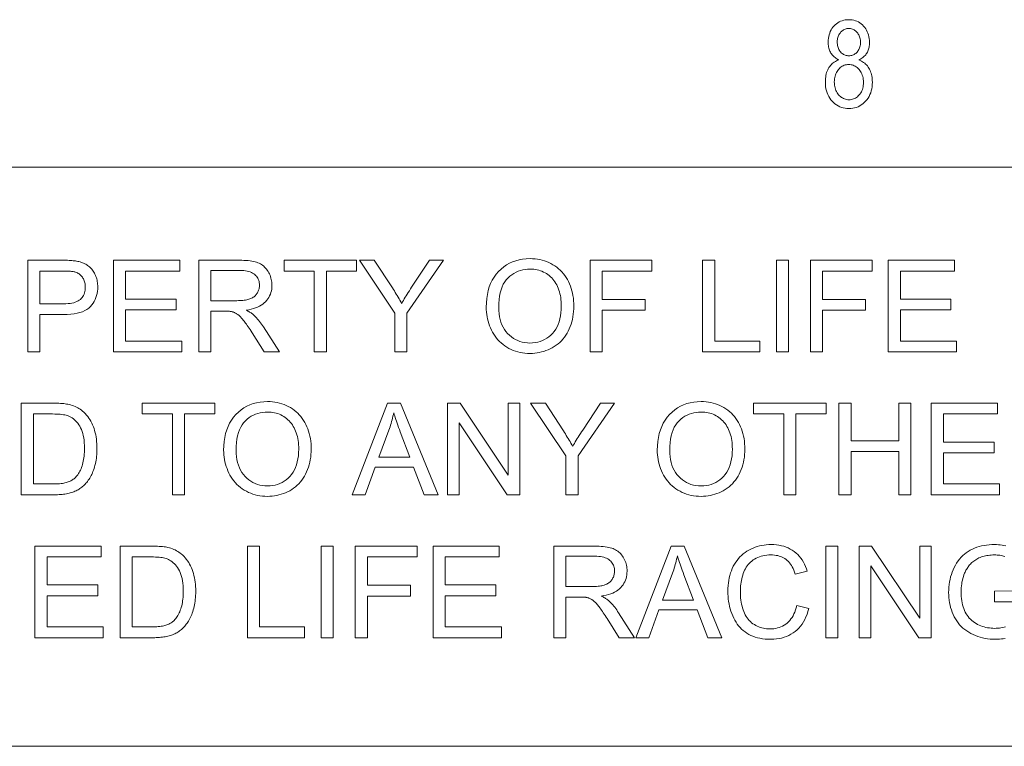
# Model space of a CAD drawing. Extents: x 5 to 415, y 5 to 296.
# Tile 54 of 58: x 352 to 373, y 279 to 294. Entities that reach past the tile are written whole.
import ezdxf

# ---------------------------------------------------------------- set-up
doc = ezdxf.new("R2010")
doc.units = 0

msp = doc.modelspace()

# ---------------------------------------------------------------- linework, layer by layer
at = {"color": 7, "lineweight": 13}
for p, q in [((10, 291), (410, 291)), ((410, 278.671722), (271.252686, 278.671722))]:
    msp.add_line(p, q, dxfattribs=at)
for points in [[(369.038086, 293.287231), (369.016174, 293.29776), (368.995331, 293.309174), (368.975586, 293.321472), (368.95694, 293.334625), (368.939392, 293.348663), (368.922974, 293.363556), (368.907623, 293.379333), (368.893372, 293.395966), (368.880219, 293.413483), (368.868195, 293.431885), (368.857269, 293.451141), (368.847504, 293.471375), (368.838867, 293.492493), (368.83139, 293.514526), (368.825073, 293.537506), (368.819885, 293.561401), (368.815887, 293.586212), (368.812988, 293.611969), (368.811279, 293.638641), (368.810699, 293.666199), (368.811951, 293.707611), (368.815674, 293.747467), (368.821899, 293.785736), (368.830627, 293.822449), (368.841827, 293.857605), (368.855499, 293.891174), (368.871674, 293.923187), (368.89035, 293.953644), (368.911499, 293.982513), (368.93515, 294.009827), (368.960663, 294.035034), (368.987457, 294.057587), (369.015533, 294.077484), (369.044891, 294.094727), (369.075531, 294.109314), (369.107422, 294.121246), (369.140594, 294.130554), (369.175079, 294.137177), (369.210785, 294.141144), (369.247803, 294.142487), (369.285065, 294.141113), (369.321045, 294.137085), (369.355774, 294.13031), (369.389191, 294.12085), (369.421356, 294.108673), (369.45224, 294.093811), (369.481842, 294.076233), (369.510162, 294.055969), (369.537231, 294.03299), (369.562988, 294.007294), (369.586884, 293.979492), (369.608246, 293.950104), (369.627106, 293.919159), (369.643433, 293.886627), (369.657288, 293.852539), (369.668579, 293.816895), (369.677399, 293.779694), (369.683655, 293.740906), (369.687439, 293.700562), (369.68869, 293.65863), (369.688141, 293.632263), (369.686462, 293.60672), (369.683685, 293.58197), (369.67981, 293.558075), (369.674805, 293.534973), (369.668701, 293.512726), (369.661469, 293.491272), (369.653137, 293.470642), (369.643677, 293.450867), (369.633118, 293.431885), (369.621429, 293.413696), (369.608612, 293.396362), (369.594635, 293.379852), (369.579559, 293.364166), (369.563324, 293.349274), (369.545959, 293.335236), (369.527435, 293.321991), (369.507782, 293.30957), (369.487, 293.298004), (369.465088, 293.287231), (369.492004, 293.275696), (369.517609, 293.262817), (369.541962, 293.248596), (369.565033, 293.233063), (369.586853, 293.216156), (369.607361, 293.197937), (369.626617, 293.178375), (369.644592, 293.157471), (369.661285, 293.135223), (369.676697, 293.111633), (369.690735, 293.086792), (369.703308, 293.060791), (369.714386, 293.03363), (369.723999, 293.00531), (369.732117, 292.97583), (369.73877, 292.94516), (369.743958, 292.913361), (369.74765, 292.880402), (369.749847, 292.846252), (369.75061, 292.810944), (369.749176, 292.76236), (369.744873, 292.715576), (369.737701, 292.670624), (369.727661, 292.627533), (369.714752, 292.586243), (369.698975, 292.546814), (369.680328, 292.509186), (369.658844, 292.473389), (369.63446, 292.439453), (369.607208, 292.407318), (369.57785, 292.377686), (369.547119, 292.351166), (369.514984, 292.327759), (369.481506, 292.307495), (369.446625, 292.290314), (369.41037, 292.276276), (369.372742, 292.26535), (369.33374, 292.257568), (369.293365, 292.252869), (369.251587, 292.251312), (369.209351, 292.252869), (369.168549, 292.257568), (369.12915, 292.26535), (369.091217, 292.276276), (369.054688, 292.290314), (369.019592, 292.307495), (368.985901, 292.327759), (368.953644, 292.351166), (368.922852, 292.377686), (368.893463, 292.407318), (368.866211, 292.439514), (368.841827, 292.473663), (368.820313, 292.509766), (368.801697, 292.547821), (368.785919, 292.58783), (368.77301, 292.629791), (368.76297, 292.673737), (368.755798, 292.719635), (368.751495, 292.767456), (368.750061, 292.817261), (368.750824, 292.85376), (368.753113, 292.888947), (368.756958, 292.922852), (368.762299, 292.955444), (368.769165, 292.986725), (368.777588, 293.016693), (368.787506, 293.04538), (368.798981, 293.072754), (368.811981, 293.098846), (368.826508, 293.123627), (368.842377, 293.146973), (368.859406, 293.168762), (368.877625, 293.189026), (368.897034, 293.207703), (368.917603, 293.224854), (368.939362, 293.240417), (368.96228, 293.254456), (368.986389, 293.266937), (369.011658, 293.277863)], [(369.002716, 293.672516), (369.003448, 293.645813), (369.005615, 293.620178), (369.009216, 293.595673), (369.014252, 293.572266), (369.020721, 293.549988), (369.028656, 293.528809), (369.037994, 293.508759), (369.048798, 293.489807), (369.061066, 293.471954), (369.074738, 293.455231), (369.089478, 293.43988), (369.104858, 293.426147), (369.12088, 293.414001), (369.137604, 293.403503), (369.154968, 293.394592), (369.172974, 293.387329), (369.19165, 293.381653), (369.210968, 293.377625), (369.230957, 293.375214), (369.251587, 293.37439), (369.271759, 293.375183), (369.291321, 293.377563), (369.310272, 293.381561), (369.328613, 293.387115), (369.346344, 293.394287), (369.363464, 293.403046), (369.380005, 293.413391), (369.395905, 293.425323), (369.411224, 293.438843), (369.425934, 293.453979), (369.439606, 293.470367), (369.451843, 293.487671), (369.462646, 293.505951), (369.472015, 293.525116), (369.47995, 293.545258), (369.48642, 293.566315), (369.491455, 293.588318), (369.495056, 293.611237), (369.497223, 293.635101), (369.497925, 293.659882), (369.497192, 293.685455), (369.494995, 293.710052), (369.491302, 293.733704), (369.486115, 293.756409), (369.479462, 293.778168), (369.471344, 293.798981), (369.461731, 293.818848), (369.450653, 293.837769), (369.43808, 293.855743), (369.424042, 293.872772), (369.408997, 293.888489), (369.393402, 293.902557), (369.377258, 293.914978), (369.360565, 293.92572), (369.343353, 293.934814), (369.325562, 293.942261), (369.307251, 293.948059), (369.288422, 293.952209), (369.269012, 293.954681), (369.249054, 293.955505), (369.229126, 293.954712), (369.209778, 293.952271), (369.190979, 293.948242), (369.17276, 293.942566), (369.155121, 293.935303), (369.138031, 293.926392), (369.121521, 293.915894), (369.10556, 293.903778), (369.090179, 293.890015), (369.075378, 293.874664), (369.061554, 293.858093), (369.049225, 293.840698), (369.03833, 293.82251), (369.02887, 293.803497), (369.020874, 293.783691), (369.014343, 293.763092), (369.009277, 293.741669), (369.005646, 293.719421), (369.003448, 293.696381)], [(368.940826, 292.817261), (368.941742, 292.783813), (368.944489, 292.751709), (368.949066, 292.720917), (368.955475, 292.691437), (368.963715, 292.6633), (368.973785, 292.636505), (368.985687, 292.611023), (368.999451, 292.586853), (369.015015, 292.564026), (369.03241, 292.542511), (369.051086, 292.522705), (369.070496, 292.504974), (369.090607, 292.489349), (369.11145, 292.4758), (369.132996, 292.464325), (369.155273, 292.454956), (369.178284, 292.447662), (369.201996, 292.442444), (369.22644, 292.439331), (369.251587, 292.438293), (369.276978, 292.439301), (369.301575, 292.442322), (369.325378, 292.447388), (369.348419, 292.454468), (369.370667, 292.463562), (369.39212, 292.47467), (369.412811, 292.487793), (369.432709, 292.50296), (369.451813, 292.520142), (369.470154, 292.539337), (369.487183, 292.560242), (369.502441, 292.582489), (369.5159, 292.60614), (369.527557, 292.631104), (369.537415, 292.657471), (369.545502, 292.685181), (369.551758, 292.714264), (369.556244, 292.74472), (369.558929, 292.77652), (369.559845, 292.809692), (369.558929, 292.84314), (369.556152, 292.875275), (369.551544, 292.906067), (369.545074, 292.935516), (369.536774, 292.963654), (369.526642, 292.990479), (369.514648, 293.015961), (369.500824, 293.040131), (369.485138, 293.062958), (369.467621, 293.084473), (369.448822, 293.104279), (369.42926, 293.121979), (369.408997, 293.137604), (369.38797, 293.151154), (369.366241, 293.162628), (369.343781, 293.171997), (369.320557, 293.179291), (369.296631, 293.184509), (369.271942, 293.187653), (369.246552, 293.18869), (369.221405, 293.187653), (369.197052, 293.18454), (369.173462, 293.179352), (369.150635, 293.172119), (369.128571, 293.162781), (369.1073, 293.151398), (369.086792, 293.137939), (369.067047, 293.122375), (369.048096, 293.104767), (369.029877, 293.085083), (369.01297, 293.063782), (368.997833, 293.041229), (368.984467, 293.017487), (368.9729, 292.992523), (368.963104, 292.966339), (368.955078, 292.938965), (368.948853, 292.910339), (368.944397, 292.880554), (368.941711, 292.849518)], [(351.768066, 287.070587), (351.768066, 289.020599), (352.503662, 289.020599), (352.541565, 289.020386), (352.577667, 289.019836), (352.611908, 289.018921), (352.644318, 289.017609), (352.674896, 289.01593), (352.703644, 289.013885), (352.73056, 289.011475), (352.755615, 289.008667), (352.77887, 289.005493), (352.800262, 289.001953), (352.828552, 288.996735), (352.855865, 288.990662), (352.882263, 288.983704), (352.907745, 288.975891), (352.932281, 288.967224), (352.955902, 288.957672), (352.978577, 288.947266), (353.000305, 288.936005), (353.021149, 288.923859), (353.041016, 288.910858), (353.060059, 288.896881), (353.078339, 288.881836), (353.095886, 288.865692), (353.11264, 288.84848), (353.128662, 288.8302), (353.14389, 288.810852), (353.158386, 288.790405), (353.172119, 288.76889), (353.18512, 288.746307), (353.197327, 288.722626), (353.208557, 288.698181), (353.218628, 288.673248), (353.227509, 288.647858), (353.235199, 288.621979), (353.241699, 288.595612), (353.24704, 288.568756), (353.25119, 288.541443), (353.25415, 288.513641), (353.25592, 288.485352), (353.2565, 288.456604), (353.254944, 288.407623), (353.250183, 288.360168), (353.242249, 288.31424), (353.231201, 288.269836), (353.216949, 288.22699), (353.199524, 288.185638), (353.178955, 288.145844), (353.155212, 288.107574), (353.128296, 288.070831), (353.098206, 288.035614), (353.064026, 288.002869), (353.024689, 287.973602), (352.980255, 287.947754), (352.930725, 287.925354), (352.876099, 287.906433), (352.816345, 287.89093), (352.751465, 287.878845), (352.681519, 287.870239), (352.606445, 287.865082), (352.526245, 287.863342), (352.026123, 287.863342), (352.026123, 287.070587)], [(353.590393, 287.070587), (353.590393, 289.020599), (355.000336, 289.020599), (355.000336, 288.790466), (353.848419, 288.790466), (353.848419, 288.193237), (354.927185, 288.193237), (354.927185, 287.964447), (353.848419, 287.964447), (353.848419, 287.30069), (355.045563, 287.30069), (355.045563, 287.070587)], [(355.406036, 287.070587), (355.406036, 289.020599), (356.27063, 289.020599), (356.321533, 289.02005), (356.369904, 289.018494), (356.415802, 289.015869), (356.459198, 289.012177), (356.500092, 289.007446), (356.538452, 289.001678), (356.574341, 288.994843), (356.607758, 288.986969), (356.638641, 288.978027), (356.667023, 288.968048), (356.693604, 288.956726), (356.719116, 288.943817), (356.74353, 288.929291), (356.766846, 288.913147), (356.789063, 288.895386), (356.810181, 288.876038), (356.830231, 288.855042), (356.849182, 288.832489), (356.867065, 288.808289), (356.88382, 288.782501), (356.899231, 288.755615), (356.913025, 288.72818), (356.925201, 288.700165), (356.93576, 288.6716), (356.944702, 288.642487), (356.951996, 288.612823), (356.957672, 288.582581), (356.961731, 288.551788), (356.964172, 288.520447), (356.964966, 288.488525), (356.963623, 288.447693), (356.959595, 288.408142), (356.952881, 288.369904), (356.943481, 288.332947), (356.931396, 288.297333), (356.916595, 288.263), (356.899139, 288.22995), (356.878998, 288.198242), (356.85614, 288.167816), (356.830627, 288.138702), (356.802307, 288.111267), (356.771027, 288.085907), (356.736847, 288.062653), (356.699738, 288.041443), (356.659698, 288.022308), (356.61673, 288.005249), (356.570862, 287.990265), (356.522034, 287.977386), (356.470276, 287.966553), (356.415619, 287.957794), (356.435608, 287.947968), (356.45462, 287.938171), (356.472656, 287.928375), (356.489685, 287.91864), (356.505737, 287.908905), (356.520813, 287.899231), (356.534912, 287.889557), (356.548004, 287.879913), (356.56012, 287.8703), (356.571228, 287.860687), (356.59375, 287.839417), (356.615997, 287.817108), (356.638, 287.793762), (356.65979, 287.769409), (356.681305, 287.743988), (356.702606, 287.717529), (356.723663, 287.690033), (356.744476, 287.661499), (356.765076, 287.631927), (356.7854, 287.601318), (357.124573, 287.070587), (356.800049, 287.070587), (356.541992, 287.476288), (356.519775, 287.510559), (356.498352, 287.543213), (356.477722, 287.574219), (356.457916, 287.603546), (356.438904, 287.631256), (356.420654, 287.657288), (356.403259, 287.681671), (356.386627, 287.704437), (356.370789, 287.725525), (356.355774, 287.744965), (356.341278, 287.763031), (356.327118, 287.779968), (356.313232, 287.795807), (356.299683, 287.810516), (356.286438, 287.824127), (356.273468, 287.836609), (356.260834, 287.847961), (356.248505, 287.858185), (356.23645, 287.86731), (356.224731, 287.875336), (356.213135, 287.882538), (356.201508, 287.889313), (356.18985, 287.89563), (356.178131, 287.90152), (356.166382, 287.906921), (356.154602, 287.911865), (356.142761, 287.916382), (356.13089, 287.920441), (356.118958, 287.924042), (356.107025, 287.927216), (356.097687, 287.928986), (356.087219, 287.930542), (356.075653, 287.931946), (356.062958, 287.933167), (356.049164, 287.934174), (356.034241, 287.935028), (356.018188, 287.935669), (356.001038, 287.936157), (355.982758, 287.936432), (355.963379, 287.936523), (355.664093, 287.936523), (355.664093, 287.070587)], [(357.865479, 287.070587), (357.865479, 288.790466), (357.223022, 288.790466), (357.223022, 289.020599), (358.768646, 289.020599), (358.768646, 288.790466), (358.123535, 288.790466), (358.123535, 287.070587)], [(359.582703, 287.070587), (359.582703, 287.896606), (358.831177, 289.020599), (359.145081, 289.020599), (359.52948, 288.432648), (359.550629, 288.399658), (359.571472, 288.366699), (359.592041, 288.33371), (359.612274, 288.30072), (359.632263, 288.267731), (359.651917, 288.234741), (359.671295, 288.201752), (359.690399, 288.168762), (359.709198, 288.135773), (359.727692, 288.102783), (359.745605, 288.133759), (359.764282, 288.165527), (359.783722, 288.198029), (359.803894, 288.231323), (359.824799, 288.265381), (359.846436, 288.300232), (359.868835, 288.335846), (359.891998, 288.372223), (359.915894, 288.409363), (359.940521, 288.447296), (360.318268, 289.020599), (360.618896, 289.020599), (359.840759, 287.896606), (359.840759, 287.070587)], [(361.528717, 288.020325), (361.531311, 288.115295), (361.539154, 288.206085), (361.552185, 288.292633), (361.570435, 288.375), (361.593903, 288.453125), (361.622559, 288.527008), (361.656464, 288.59671), (361.695557, 288.662201), (361.739868, 288.72345), (361.789429, 288.780487), (361.843079, 288.832672), (361.89978, 288.879364), (361.959503, 288.920593), (362.022247, 288.956299), (362.088043, 288.986511), (362.15686, 289.01123), (362.228699, 289.030457), (362.303619, 289.044189), (362.381531, 289.052429), (362.462463, 289.055176), (362.515961, 289.053894), (362.568359, 289.050018), (362.61969, 289.043549), (362.669983, 289.034515), (362.719208, 289.022919), (362.767365, 289.008728), (362.814453, 288.991943), (362.860474, 288.972595), (362.905426, 288.950653), (362.94931, 288.926147), (362.991638, 288.899323), (363.031921, 288.870453), (363.070129, 288.839569), (363.106262, 288.806641), (363.14035, 288.771698), (363.172394, 288.73468), (363.202332, 288.695648), (363.230255, 288.654572), (363.256073, 288.611481), (363.279846, 288.566345), (363.301453, 288.519562), (363.320801, 288.471558), (363.33786, 288.422302), (363.352631, 288.371826), (363.365143, 288.320099), (363.375397, 288.267151), (363.383362, 288.212952), (363.389038, 288.157501), (363.392456, 288.10083), (363.393585, 288.042938), (363.392395, 287.984222), (363.388794, 287.926788), (363.382813, 287.870575), (363.374451, 287.815643), (363.363647, 287.761932), (363.350494, 287.709473), (363.33493, 287.658295), (363.316956, 287.608337), (363.296631, 287.559631), (363.273865, 287.512207), (363.248932, 287.466522), (363.221985, 287.423096), (363.193054, 287.381958), (363.16214, 287.343109), (363.129211, 287.306519), (363.094299, 287.272217), (363.057373, 287.240173), (363.018494, 287.210419), (362.97757, 287.182922), (362.934692, 287.157715), (362.890442, 287.134827), (362.84552, 287.11438), (362.799866, 287.096313), (362.753571, 287.080658), (362.706573, 287.067413), (362.658875, 287.05658), (362.610474, 287.048157), (362.561401, 287.042145), (362.511597, 287.038544), (362.461151, 287.037323), (362.406677, 287.038666), (362.353363, 287.042664), (362.301208, 287.049316), (362.250244, 287.058624), (362.200439, 287.070587), (362.151794, 287.085205), (362.10434, 287.102509), (362.058044, 287.122467), (362.012939, 287.145081), (361.968994, 287.170349), (361.926697, 287.197937), (361.886475, 287.227448), (361.848358, 287.258911), (361.812347, 287.292297), (361.778442, 287.327637), (361.746643, 287.364929), (361.716949, 287.404144), (361.689331, 287.445313), (361.663849, 287.488434), (361.640442, 287.533478), (361.619202, 287.579773), (361.60022, 287.626587), (361.583466, 287.67395), (361.568939, 287.721832), (361.556641, 287.770233), (361.54657, 287.819183), (361.538757, 287.868683), (361.533173, 287.918701), (361.529846, 287.969238)], [(363.739441, 287.070587), (363.739441, 289.020599), (365.054932, 289.020599), (365.054932, 288.790466), (363.997467, 288.790466), (363.997467, 288.186584), (364.912598, 288.186584), (364.912598, 287.956482), (363.997467, 287.956482), (363.997467, 287.070587)], [(366.136353, 287.070587), (366.136353, 289.020599), (366.394409, 289.020599), (366.394409, 287.30069), (367.354767, 287.30069), (367.354767, 287.070587)], [(367.705933, 287.070587), (367.705933, 289.020599), (367.963989, 289.020599), (367.963989, 287.070587)], [(368.43219, 287.070587), (368.43219, 289.020599), (369.747711, 289.020599), (369.747711, 288.790466), (368.690247, 288.790466), (368.690247, 288.186584), (369.605377, 288.186584), (369.605377, 287.956482), (368.690247, 287.956482), (368.690247, 287.070587)], [(370.088226, 287.070587), (370.088226, 289.020599), (371.498199, 289.020599), (371.498199, 288.790466), (370.346283, 288.790466), (370.346283, 288.193237), (371.425049, 288.193237), (371.425049, 287.964447), (370.346283, 287.964447), (370.346283, 287.30069), (371.543396, 287.30069), (371.543396, 287.070587)], [(352.026123, 288.093475), (352.530243, 288.093475), (352.578796, 288.094391), (352.624481, 288.097198), (352.667236, 288.101868), (352.707092, 288.108368), (352.74408, 288.11676), (352.778137, 288.126984), (352.809296, 288.139099), (352.837555, 288.153076), (352.862915, 288.168884), (352.885406, 288.186584), (352.905365, 288.205963), (352.923218, 288.226868), (352.938995, 288.249268), (352.952637, 288.273193), (352.964203, 288.298645), (352.973663, 288.325623), (352.981018, 288.354095), (352.986267, 288.384094), (352.989441, 288.415588), (352.990479, 288.448608), (352.989868, 288.472748), (352.988007, 288.496155), (352.984924, 288.51886), (352.980591, 288.540894), (352.975037, 288.562195), (352.968201, 288.582794), (352.960175, 288.602661), (352.950897, 288.621857), (352.940369, 288.64035), (352.928619, 288.658112), (352.915863, 288.674957), (352.902313, 288.690613), (352.888, 288.705078), (352.872864, 288.718353), (352.856964, 288.730438), (352.840271, 288.741364), (352.822815, 288.751099), (352.804565, 288.759644), (352.785522, 288.766998), (352.765686, 288.773193), (352.751556, 288.776459), (352.735199, 288.779419), (352.716644, 288.782013), (352.695862, 288.784241), (352.672913, 288.786163), (352.647736, 288.78772), (352.620331, 288.78891), (352.590759, 288.789764), (352.55896, 288.790283), (352.524933, 288.790466), (352.026123, 288.790466)], [(355.664093, 288.159973), (356.21875, 288.159973), (356.253357, 288.160339), (356.286438, 288.161438), (356.317963, 288.163269), (356.347931, 288.165833), (356.376373, 288.169128), (356.403259, 288.173157), (356.428619, 288.177917), (356.452454, 288.18338), (356.474701, 288.189606), (356.495422, 288.196564), (356.514893, 288.204315), (356.533417, 288.212952), (356.550964, 288.222443), (356.567566, 288.232849), (356.583221, 288.24411), (356.5979, 288.256256), (356.611633, 288.269287), (356.62439, 288.283173), (356.6362, 288.297943), (356.647064, 288.313599), (356.656921, 288.329834), (356.665741, 288.346375), (356.673523, 288.363159), (356.680267, 288.380219), (356.685974, 288.397583), (356.690643, 288.415222), (356.694275, 288.433105), (356.696869, 288.451324), (356.698425, 288.469788), (356.698944, 288.488525), (356.697937, 288.515717), (356.694916, 288.541901), (356.68988, 288.567108), (356.682861, 288.591309), (356.673828, 288.614563), (356.662781, 288.63681), (356.649719, 288.658081), (356.634674, 288.678375), (356.617584, 288.697662), (356.598511, 288.715973), (356.577271, 288.73291), (356.55368, 288.748077), (356.527771, 288.761444), (356.499542, 288.77301), (356.468994, 288.782837), (356.436096, 288.790833), (356.400879, 288.797089), (356.363342, 288.801544), (356.323486, 288.804199), (356.281281, 288.805115), (355.664093, 288.805115)], [(361.794739, 288.016327), (361.796631, 287.947327), (361.802338, 287.881317), (361.811798, 287.818298), (361.825073, 287.75827), (361.842133, 287.701233), (361.862976, 287.647217), (361.887634, 287.596161), (361.916077, 287.548126), (361.948273, 287.503052), (361.984283, 287.460999), (362.023163, 287.422455), (362.063965, 287.38797), (362.106689, 287.357544), (362.151367, 287.331177), (362.197937, 287.308838), (362.24646, 287.290588), (362.296906, 287.276398), (362.349274, 287.266266), (362.403595, 287.260162), (362.459808, 287.258148), (362.517029, 287.260193), (362.572205, 287.266327), (362.625305, 287.276581), (362.676361, 287.290924), (362.725342, 287.309357), (362.772278, 287.331879), (362.817139, 287.358521), (362.859924, 287.389252), (362.900665, 287.424072), (362.939331, 287.462982), (362.975098, 287.505676), (363.00708, 287.551788), (363.035339, 287.601318), (363.059814, 287.654297), (363.080505, 287.710724), (363.097443, 287.770569), (363.110626, 287.833832), (363.120026, 287.900543), (363.125671, 287.970673), (363.127563, 288.04425), (363.12677, 288.091278), (363.124329, 288.137085), (363.1203, 288.181671), (363.114685, 288.225037), (363.107422, 288.267212), (363.098572, 288.308197), (363.088135, 288.347931), (363.07605, 288.386475), (363.062378, 288.423798), (363.047089, 288.45993), (363.030243, 288.494659), (363.011902, 288.527771), (362.992096, 288.559296), (362.970795, 288.589233), (362.947998, 288.617554), (362.923706, 288.644287), (362.897919, 288.669434), (362.870667, 288.692963), (362.841888, 288.714905), (362.811646, 288.73526), (362.780273, 288.753845), (362.748138, 288.770477), (362.71524, 288.785126), (362.68161, 288.797852), (362.647217, 288.808594), (362.61203, 288.817383), (362.576111, 288.824249), (362.539429, 288.829132), (362.502014, 288.832062), (362.463806, 288.833038), (362.40979, 288.831146), (362.357269, 288.8255), (362.306274, 288.816101), (362.256836, 288.802917), (362.208923, 288.78598), (362.162537, 288.765289), (362.117676, 288.740814), (362.074341, 288.712585), (362.032532, 288.680573), (361.992279, 288.644806), (361.954742, 288.604645), (361.921143, 288.559448), (361.891541, 288.509216), (361.865845, 288.453918), (361.844116, 288.393585), (361.826355, 288.328217), (361.812531, 288.257813), (361.802643, 288.182343), (361.796722, 288.101868)], [(355.936768, 284.976929), (355.939362, 285.071899), (355.947205, 285.162689), (355.960236, 285.249237), (355.978485, 285.331604), (356.001953, 285.409729), (356.030609, 285.483612), (356.064514, 285.553314), (356.103638, 285.618805), (356.147949, 285.680054), (356.197479, 285.737091), (356.251129, 285.789276), (356.307831, 285.835968), (356.367554, 285.877197), (356.430298, 285.912903), (356.496094, 285.943115), (356.564911, 285.967834), (356.63678, 285.987061), (356.71167, 286.000793), (356.789581, 286.009033), (356.870544, 286.01178), (356.924011, 286.010498), (356.97641, 286.006622), (357.02774, 286.000153), (357.078033, 285.991119), (357.127258, 285.979523), (357.175415, 285.965332), (357.222473, 285.948547), (357.268494, 285.929199), (357.313477, 285.907257), (357.357361, 285.882751), (357.399689, 285.855927), (357.439972, 285.827057), (357.47818, 285.796173), (357.514313, 285.763245), (357.548401, 285.728302), (357.580444, 285.691284), (357.610413, 285.652252), (357.638306, 285.611176), (357.664124, 285.568085), (357.687897, 285.522949), (357.709534, 285.476166), (357.728851, 285.428162), (357.745911, 285.378906), (357.760681, 285.32843), (357.773193, 285.276703), (357.783447, 285.223755), (357.791382, 285.169556), (357.797089, 285.114105), (357.800507, 285.057434), (357.801636, 284.999542), (357.800446, 284.940826), (357.796844, 284.883392), (357.790863, 284.827179), (357.782471, 284.772247), (357.771698, 284.718536), (357.758545, 284.666077), (357.742981, 284.614899), (357.725006, 284.564941), (357.704651, 284.516235), (357.681915, 284.468811), (357.656982, 284.423126), (357.630035, 284.3797), (357.601105, 284.338562), (357.57019, 284.299713), (357.537262, 284.263123), (357.50235, 284.228821), (357.465454, 284.196777), (357.426514, 284.167023), (357.38562, 284.139526), (357.342743, 284.114319), (357.298492, 284.091431), (357.253571, 284.070984), (357.207947, 284.052917), (357.161621, 284.037262), (357.114624, 284.024017), (357.066895, 284.013184), (357.018524, 284.004761), (356.969421, 283.998749), (356.919678, 283.995148), (356.869202, 283.993927), (356.814697, 283.99527), (356.761414, 283.999268), (356.709259, 284.00592), (356.658295, 284.015228), (356.60849, 284.027191), (356.559875, 284.041809), (356.51239, 284.059113), (356.466125, 284.079071), (356.42099, 284.101685), (356.377045, 284.126953), (356.334717, 284.154541), (356.294525, 284.184052), (356.256409, 284.215515), (356.220398, 284.248901), (356.186493, 284.284241), (356.154694, 284.321533), (356.125, 284.360748), (356.097412, 284.401917), (356.071899, 284.445038), (356.048492, 284.490082), (356.027283, 284.536377), (356.00827, 284.583191), (355.991516, 284.630554), (355.97699, 284.678436), (355.964691, 284.726837), (355.954651, 284.775787), (355.946808, 284.825287), (355.941223, 284.875305), (355.937866, 284.925842)], [(365.170654, 284.976929), (365.173279, 285.071899), (365.181091, 285.162689), (365.194122, 285.249237), (365.212372, 285.331604), (365.23584, 285.409729), (365.264526, 285.483612), (365.298401, 285.553314), (365.337524, 285.618805), (365.381836, 285.680054), (365.431366, 285.737091), (365.485046, 285.789276), (365.541718, 285.835968), (365.60144, 285.877197), (365.664185, 285.912903), (365.72998, 285.943115), (365.798828, 285.967834), (365.870667, 285.987061), (365.945557, 286.000793), (366.023468, 286.009033), (366.104431, 286.01178), (366.157898, 286.010498), (366.210327, 286.006622), (366.261658, 286.000153), (366.311951, 285.991119), (366.361145, 285.979523), (366.409302, 285.965332), (366.45639, 285.948547), (366.502411, 285.929199), (366.547363, 285.907257), (366.591248, 285.882751), (366.633606, 285.855927), (366.673859, 285.827057), (366.712097, 285.796173), (366.74823, 285.763245), (366.782318, 285.728302), (366.814331, 285.691284), (366.844299, 285.652252), (366.872192, 285.611176), (366.898041, 285.568085), (366.921814, 285.522949), (366.94342, 285.476166), (366.962769, 285.428162), (366.979797, 285.378906), (366.994598, 285.32843), (367.007111, 285.276703), (367.017334, 285.223755), (367.025299, 285.169556), (367.030975, 285.114105), (367.034393, 285.057434), (367.035522, 284.999542), (367.034332, 284.940826), (367.030762, 284.883392), (367.02475, 284.827179), (367.016388, 284.772247), (367.005615, 284.718536), (366.992432, 284.666077), (366.976868, 284.614899), (366.958923, 284.564941), (366.938568, 284.516235), (366.915833, 284.468811), (366.890869, 284.423126), (366.863953, 284.3797), (366.835022, 284.338562), (366.804077, 284.299713), (366.771179, 284.263123), (366.736267, 284.228821), (366.699341, 284.196777), (366.660431, 284.167023), (366.619537, 284.139526), (366.57663, 284.114319), (366.53241, 284.091431), (366.487457, 284.070984), (366.441833, 284.052917), (366.395508, 284.037262), (366.348511, 284.024017), (366.300812, 284.013184), (366.252411, 284.004761), (366.203339, 283.998749), (366.153564, 283.995148), (366.103088, 283.993927), (366.048615, 283.99527), (365.9953, 283.999268), (365.943176, 284.00592), (365.892181, 284.015228), (365.842407, 284.027191), (365.793762, 284.041809), (365.746307, 284.059113), (365.700012, 284.079071), (365.654907, 284.101685), (365.610962, 284.126953), (365.568634, 284.154541), (365.528442, 284.184052), (365.490326, 284.215515), (365.454315, 284.248901), (365.42041, 284.284241), (365.388611, 284.321533), (365.358887, 284.360748), (365.331299, 284.401917), (365.305786, 284.445038), (365.28241, 284.490082), (365.261169, 284.536377), (365.242188, 284.583191), (365.225403, 284.630554), (365.210876, 284.678436), (365.198608, 284.726837), (365.188538, 284.775787), (365.180725, 284.825287), (365.17514, 284.875305), (365.171783, 284.925842)], [(351.627075, 284.027191), (351.627075, 285.977203), (352.298798, 285.977203), (352.343201, 285.976898), (352.385468, 285.976074), (352.425568, 285.97467), (352.463531, 285.972717), (352.499329, 285.970215), (352.532959, 285.967133), (352.564453, 285.963501), (352.593781, 285.95932), (352.620972, 285.954559), (352.645966, 285.949249), (352.679016, 285.940918), (352.71106, 285.931335), (352.742096, 285.920502), (352.772186, 285.908386), (352.80127, 285.89505), (352.829376, 285.880463), (352.856506, 285.864624), (352.882629, 285.847534), (352.907776, 285.829193), (352.931946, 285.809601), (352.962036, 285.782806), (352.99057, 285.754547), (353.017517, 285.724854), (353.042938, 285.693695), (353.066803, 285.661102), (353.089111, 285.627075), (353.109833, 285.591583), (353.129028, 285.554626), (353.146667, 285.516235), (353.16272, 285.476379), (353.177277, 285.435242), (353.190277, 285.392944), (353.201752, 285.349487), (353.21167, 285.30484), (353.220093, 285.259064), (353.22699, 285.212128), (353.23233, 285.164063), (353.236145, 285.114807), (353.238464, 285.064392), (353.239227, 285.012817), (353.238708, 284.968903), (353.237152, 284.925995), (353.234558, 284.884094), (353.230927, 284.843201), (353.226257, 284.803345), (353.220551, 284.764465), (353.213806, 284.726624), (353.206024, 284.689758), (353.197205, 284.653931), (353.187347, 284.61911), (353.176666, 284.585388), (353.165405, 284.552826), (353.153595, 284.521484), (353.141174, 284.491302), (353.128143, 284.462311), (353.114563, 284.434509), (353.100372, 284.407898), (353.085602, 284.382446), (353.070251, 284.358185), (353.054321, 284.335114), (353.037964, 284.31311), (353.021271, 284.292084), (353.004272, 284.272003), (352.986969, 284.252869), (352.96936, 284.23468), (352.951447, 284.217468), (352.933228, 284.201233), (352.914703, 284.185944), (352.895874, 284.1716), (352.87677, 284.158203), (352.857056, 284.14563), (352.836578, 284.133667), (352.815308, 284.122314), (352.793213, 284.111603), (352.770325, 284.101501), (352.746674, 284.092041), (352.722198, 284.083221), (352.696899, 284.074982), (352.670837, 284.067413), (352.643982, 284.060455), (352.616302, 284.054138), (352.58783, 284.048462), (352.558533, 284.043488), (352.528412, 284.039154), (352.497498, 284.035492), (352.465759, 284.032501), (352.433228, 284.030182), (352.399872, 284.028534), (352.365723, 284.027527), (352.330719, 284.027191)], [(354.847382, 284.027191), (354.847382, 285.74707), (354.204895, 285.74707), (354.204895, 285.977203), (355.750549, 285.977203), (355.750549, 285.74707), (355.105408, 285.74707), (355.105408, 284.027191)], [(356.202789, 284.972931), (356.204681, 284.903931), (356.210388, 284.837921), (356.219849, 284.774902), (356.233124, 284.714874), (356.250183, 284.657837), (356.271027, 284.603821), (356.295654, 284.552765), (356.324097, 284.50473), (356.356323, 284.459656), (356.392334, 284.417603), (356.431213, 284.379059), (356.472015, 284.344574), (356.51474, 284.314148), (356.559418, 284.287781), (356.605988, 284.265442), (356.65451, 284.247192), (356.704956, 284.233002), (356.757324, 284.22287), (356.811646, 284.216766), (356.867859, 284.214752), (356.92511, 284.216797), (356.980255, 284.222931), (357.033386, 284.233185), (357.084412, 284.247528), (357.133392, 284.265961), (357.180328, 284.288483), (357.225189, 284.315125), (357.267975, 284.345856), (357.308716, 284.380676), (357.347382, 284.419586), (357.383148, 284.46228), (357.415161, 284.508392), (357.443359, 284.557922), (357.467834, 284.610901), (357.488556, 284.667328), (357.505493, 284.727173), (357.518677, 284.790436), (357.528076, 284.857147), (357.533722, 284.927277), (357.535614, 285.000854), (357.53479, 285.047882), (357.532379, 285.093689), (357.528351, 285.138275), (357.522736, 285.181641), (357.515503, 285.223816), (357.506622, 285.264801), (357.496155, 285.304535), (357.4841, 285.343079), (357.470428, 285.380402), (357.455139, 285.416534), (357.438293, 285.451263), (357.419952, 285.484375), (357.400146, 285.5159), (357.378845, 285.545837), (357.356018, 285.574158), (357.331726, 285.600891), (357.305969, 285.626038), (357.278687, 285.649567), (357.249939, 285.671509), (357.219696, 285.691864), (357.188324, 285.710449), (357.156189, 285.727081), (357.123291, 285.74173), (357.089661, 285.754456), (357.055237, 285.765198), (357.020081, 285.773987), (356.984161, 285.780853), (356.947479, 285.785736), (356.910065, 285.788666), (356.871857, 285.789642), (356.81781, 285.78775), (356.76532, 285.782104), (356.714325, 285.772705), (356.664886, 285.759521), (356.616974, 285.742584), (356.570587, 285.721893), (356.525726, 285.697418), (356.482391, 285.669189), (356.440582, 285.637177), (356.40033, 285.60141), (356.362793, 285.561249), (356.329224, 285.516052), (356.299591, 285.46582), (356.273895, 285.410522), (356.252167, 285.350189), (356.234406, 285.284821), (356.220581, 285.214417), (356.210693, 285.138947), (356.204773, 285.058472)], [(358.67688, 284.027191), (359.425751, 285.977203), (359.703735, 285.977203), (360.501831, 284.027191), (360.207886, 284.027191), (359.980408, 284.617767), (359.165039, 284.617767), (358.950867, 284.027191)], [(360.705353, 284.027191), (360.705353, 285.977203), (360.970062, 285.977203), (361.994263, 284.446198), (361.994263, 285.977203), (362.241669, 285.977203), (362.241669, 284.027191), (361.97699, 284.027191), (360.952759, 285.559509), (360.952759, 284.027191)], [(363.22467, 284.027191), (363.22467, 284.85321), (362.473114, 285.977203), (362.787048, 285.977203), (363.171448, 285.389252), (363.192596, 285.356262), (363.21344, 285.323303), (363.233978, 285.290314), (363.254242, 285.257324), (363.2742, 285.224335), (363.293884, 285.191345), (363.313263, 285.158356), (363.332336, 285.125366), (363.351135, 285.092377), (363.369629, 285.059387), (363.387573, 285.090363), (363.40625, 285.122131), (363.425659, 285.154633), (363.445831, 285.187927), (363.466736, 285.221985), (363.488403, 285.256836), (363.510803, 285.29245), (363.533936, 285.328827), (363.557831, 285.365967), (363.582458, 285.4039), (363.960236, 285.977203), (364.260834, 285.977203), (363.482697, 284.85321), (363.482697, 284.027191)], [(365.436707, 284.972931), (365.438599, 284.903931), (365.444275, 284.837921), (365.453766, 284.774902), (365.46701, 284.714874), (365.48407, 284.657837), (365.504944, 284.603821), (365.529572, 284.552765), (365.558014, 284.50473), (365.59021, 284.459656), (365.626251, 284.417603), (365.6651, 284.379059), (365.705933, 284.344574), (365.748657, 284.314148), (365.793304, 284.287781), (365.839905, 284.265442), (365.888428, 284.247192), (365.938843, 284.233002), (365.991241, 284.22287), (366.045532, 284.216766), (366.101776, 284.214752), (366.158997, 284.216797), (366.214172, 284.222931), (366.267273, 284.233185), (366.318298, 284.247528), (366.36731, 284.265961), (366.414215, 284.288483), (366.459076, 284.315125), (366.501892, 284.345856), (366.542603, 284.380676), (366.581299, 284.419586), (366.617065, 284.46228), (366.649048, 284.508392), (366.677277, 284.557922), (366.701752, 284.610901), (366.722443, 284.667328), (366.73938, 284.727173), (366.752563, 284.790436), (366.761963, 284.857147), (366.767639, 284.927277), (366.769501, 285.000854), (366.768707, 285.047882), (366.766296, 285.093689), (366.762268, 285.138275), (366.756622, 285.181641), (366.74939, 285.223816), (366.74054, 285.264801), (366.730072, 285.304535), (366.718018, 285.343079), (366.704315, 285.380402), (366.689026, 285.416534), (366.67218, 285.451263), (366.65387, 285.484375), (366.634033, 285.5159), (366.612732, 285.545837), (366.589935, 285.574158), (366.565643, 285.600891), (366.539856, 285.626038), (366.512604, 285.649567), (366.483856, 285.671509), (366.453613, 285.691864), (366.422211, 285.710449), (366.390076, 285.727081), (366.357208, 285.74173), (366.323547, 285.754456), (366.289154, 285.765198), (366.253998, 285.773987), (366.218079, 285.780853), (366.181396, 285.785736), (366.143951, 285.788666), (366.105774, 285.789642), (366.051727, 285.78775), (365.999207, 285.782104), (365.948242, 285.772705), (365.898804, 285.759521), (365.850861, 285.742584), (365.804474, 285.721893), (365.759613, 285.697418), (365.716309, 285.669189), (365.6745, 285.637177), (365.634216, 285.60141), (365.59668, 285.561249), (365.56311, 285.516052), (365.533478, 285.46582), (365.507813, 285.410522), (365.486084, 285.350189), (365.468292, 285.284821), (365.454468, 285.214417), (365.44458, 285.138947), (365.43866, 285.058472)], [(367.864227, 284.027191), (367.864227, 285.74707), (367.221741, 285.74707), (367.221741, 285.977203), (368.767395, 285.977203), (368.767395, 285.74707), (368.122253, 285.74707), (368.122253, 284.027191)], [(369.04007, 284.027191), (369.04007, 285.977203), (369.298126, 285.977203), (369.298126, 285.176453), (370.311707, 285.176453), (370.311707, 285.977203), (370.569763, 285.977203), (370.569763, 284.027191), (370.311707, 284.027191), (370.311707, 284.94632), (369.298126, 284.94632), (369.298126, 284.027191)], [(371.0047, 284.027191), (371.0047, 285.977203), (372.414673, 285.977203), (372.414673, 285.74707), (371.262756, 285.74707), (371.262756, 285.149841), (372.341492, 285.149841), (372.341492, 284.921051), (371.262756, 284.921051), (371.262756, 284.257294), (372.4599, 284.257294), (372.4599, 284.027191)], [(351.885132, 284.257294), (352.301453, 284.257294), (352.339203, 284.25766), (352.375305, 284.258759), (352.409698, 284.260529), (352.442444, 284.263062), (352.473541, 284.266296), (352.502991, 284.270233), (352.530762, 284.274902), (352.556854, 284.280304), (352.581299, 284.286407), (352.604065, 284.293213), (352.62558, 284.30069), (352.646179, 284.308746), (352.665894, 284.317413), (352.684723, 284.32663), (352.702667, 284.336456), (352.719727, 284.346863), (352.73587, 284.357849), (352.751129, 284.369415), (352.765503, 284.381561), (352.778992, 284.394318), (352.796936, 284.4133), (352.814087, 284.433563), (352.830414, 284.455078), (352.845917, 284.477844), (352.860626, 284.501892), (352.874512, 284.527191), (352.887604, 284.553772), (352.899872, 284.581604), (352.911316, 284.610687), (352.921997, 284.641052), (352.931702, 284.672699), (352.94043, 284.705688), (352.94809, 284.73996), (352.954773, 284.775574), (352.960388, 284.812469), (352.964996, 284.850708), (352.968567, 284.890259), (352.97113, 284.931122), (352.972656, 284.973328), (352.973206, 285.016815), (352.972168, 285.076599), (352.969177, 285.133545), (352.964142, 285.187622), (352.957123, 285.238892), (352.94809, 285.287354), (352.937042, 285.332947), (352.923981, 285.375732), (352.908905, 285.415649), (352.891846, 285.452759), (352.872772, 285.48703), (352.852234, 285.518799), (352.830872, 285.548401), (352.808624, 285.575836), (352.785492, 285.601105), (352.761536, 285.624207), (352.736694, 285.645142), (352.710999, 285.663879), (352.684418, 285.680481), (352.656982, 285.694916), (352.628662, 285.707184), (352.606659, 285.714752), (352.582123, 285.721527), (352.555054, 285.727509), (352.525452, 285.732697), (352.493347, 285.737091), (352.458679, 285.740692), (352.421509, 285.743469), (352.381805, 285.745483), (352.339569, 285.746674), (352.2948, 285.74707), (351.885132, 285.74707)], [(359.239532, 284.827942), (359.900604, 284.827942), (359.697083, 285.367981), (359.678955, 285.416321), (359.661774, 285.462891), (359.645538, 285.507721), (359.63028, 285.550812), (359.615967, 285.592102), (359.6026, 285.631683), (359.59021, 285.669464), (359.578766, 285.705536), (359.568298, 285.739807), (359.558777, 285.772339), (359.551025, 285.734863), (359.542633, 285.697449), (359.533661, 285.660065), (359.524078, 285.622742), (359.513855, 285.585449), (359.503052, 285.548248), (359.491638, 285.511078), (359.479584, 285.473969), (359.466949, 285.43692), (359.453674, 285.399902)], [(351.918396, 280.983826), (351.918396, 282.933838), (353.328339, 282.933838), (353.328339, 282.703705), (352.176422, 282.703705), (352.176422, 282.106476), (353.255188, 282.106476), (353.255188, 281.877686), (352.176422, 281.877686), (352.176422, 281.213928), (353.373566, 281.213928), (353.373566, 280.983826)], [(353.730042, 280.983826), (353.730042, 282.933838), (354.401764, 282.933838), (354.446167, 282.933533), (354.488434, 282.932709), (354.528534, 282.931305), (354.566498, 282.929352), (354.602295, 282.926849), (354.635925, 282.923767), (354.667419, 282.920135), (354.696747, 282.915955), (354.723938, 282.911194), (354.748932, 282.905884), (354.781982, 282.897552), (354.814026, 282.88797), (354.845062, 282.877136), (354.875153, 282.865021), (354.904236, 282.851685), (354.932343, 282.837097), (354.959473, 282.821259), (354.985596, 282.804169), (355.010742, 282.785828), (355.034912, 282.766235), (355.065002, 282.739441), (355.093536, 282.711182), (355.120483, 282.681488), (355.145905, 282.65033), (355.169769, 282.617737), (355.192078, 282.58371), (355.212799, 282.548218), (355.231995, 282.511261), (355.249634, 282.47287), (355.265686, 282.433014), (355.280243, 282.391876), (355.293243, 282.349579), (355.304718, 282.306122), (355.314636, 282.261475), (355.323059, 282.215698), (355.329956, 282.168762), (355.335297, 282.120697), (355.339111, 282.071442), (355.341431, 282.021027), (355.342194, 281.969452), (355.341675, 281.925537), (355.340118, 281.882629), (355.337524, 281.840729), (355.333893, 281.799835), (355.329224, 281.759979), (355.323517, 281.7211), (355.316772, 281.683258), (355.30899, 281.646393), (355.300171, 281.610565), (355.290314, 281.575745), (355.279633, 281.542023), (355.268372, 281.50946), (355.256561, 281.478119), (355.244141, 281.447937), (355.23111, 281.418945), (355.217529, 281.391144), (355.203339, 281.364532), (355.188599, 281.339081), (355.173218, 281.314819), (355.157288, 281.291748), (355.14093, 281.269745), (355.124237, 281.248718), (355.107239, 281.228638), (355.089935, 281.209503), (355.072327, 281.191315), (355.054413, 281.174103), (355.036194, 281.157867), (355.0177, 281.142578), (354.99884, 281.128235), (354.979736, 281.114838), (354.960022, 281.102264), (354.939545, 281.090302), (354.918274, 281.078949), (354.896179, 281.068237), (354.873291, 281.058136), (354.84964, 281.048676), (354.825165, 281.039856), (354.799896, 281.031616), (354.773804, 281.024048), (354.746948, 281.01709), (354.719269, 281.010773), (354.690796, 281.005096), (354.661499, 281.000122), (354.631378, 280.995789), (354.600464, 280.992126), (354.568726, 280.989136), (354.536194, 280.986816), (354.502838, 280.985168), (354.468689, 280.984161), (354.433685, 280.983826)], [(356.443542, 280.983826), (356.443542, 282.933838), (356.701599, 282.933838), (356.701599, 281.213928), (357.661957, 281.213928), (357.661957, 280.983826)], [(358.013123, 280.983826), (358.013123, 282.933838), (358.271179, 282.933838), (358.271179, 280.983826)], [(358.73938, 280.983826), (358.73938, 282.933838), (360.054901, 282.933838), (360.054901, 282.703705), (358.997437, 282.703705), (358.997437, 282.099823), (359.912598, 282.099823), (359.912598, 281.86972), (358.997437, 281.86972), (358.997437, 280.983826)], [(360.395416, 280.983826), (360.395416, 282.933838), (361.805389, 282.933838), (361.805389, 282.703705), (360.653473, 282.703705), (360.653473, 282.106476), (361.732239, 282.106476), (361.732239, 281.877686), (360.653473, 281.877686), (360.653473, 281.213928), (361.850616, 281.213928), (361.850616, 280.983826)], [(362.967926, 280.983826), (362.967926, 282.933838), (363.83252, 282.933838), (363.883423, 282.933289), (363.931824, 282.931732), (363.977722, 282.929108), (364.021088, 282.925415), (364.061981, 282.920685), (364.100372, 282.914917), (364.136261, 282.908081), (364.169647, 282.900208), (364.200531, 282.891266), (364.228912, 282.881287), (364.255493, 282.869965), (364.281006, 282.857056), (364.30542, 282.842529), (364.328735, 282.826385), (364.350952, 282.808624), (364.372101, 282.789276), (364.392151, 282.76828), (364.411102, 282.745728), (364.428955, 282.721527), (364.44574, 282.69574), (364.461151, 282.668854), (364.474945, 282.641418), (364.487122, 282.613403), (364.49765, 282.584839), (364.506592, 282.555725), (364.513885, 282.526062), (364.519562, 282.495819), (364.523621, 282.465027), (364.526062, 282.433685), (364.526855, 282.401764), (364.525543, 282.360931), (364.521484, 282.321381), (364.514771, 282.283142), (364.505371, 282.246185), (364.493286, 282.210571), (364.478516, 282.176239), (364.46106, 282.143188), (364.440887, 282.111481), (364.41806, 282.081055), (364.392517, 282.051941), (364.364197, 282.024506), (364.332947, 281.999146), (364.298767, 281.975891), (364.261658, 281.954681), (364.221619, 281.935547), (364.17865, 281.918488), (364.132751, 281.903503), (364.083923, 281.890625), (364.032196, 281.879791), (363.977539, 281.871033), (363.997498, 281.861206), (364.01651, 281.85141), (364.034546, 281.841614), (364.051575, 281.831879), (364.067627, 281.822144), (364.082703, 281.812469), (364.096802, 281.802795), (364.109894, 281.793152), (364.122009, 281.783539), (364.133148, 281.773926), (364.15564, 281.752655), (364.177887, 281.730347), (364.19989, 281.707001), (364.22168, 281.682648), (364.243225, 281.657227), (364.264526, 281.630768), (364.285583, 281.603271), (364.306396, 281.574738), (364.326965, 281.545166), (364.34729, 281.514557), (364.686493, 280.983826), (364.361938, 280.983826), (364.103882, 281.389526), (364.081665, 281.423798), (364.060242, 281.456451), (364.039642, 281.487457), (364.019806, 281.516785), (364.000793, 281.544495), (363.982574, 281.570526), (363.965149, 281.59491), (363.948517, 281.617676), (363.932678, 281.638763), (363.917664, 281.658203), (363.903198, 281.67627), (363.889008, 281.693207), (363.875122, 281.709045), (363.861572, 281.723755), (363.848328, 281.737366), (363.835388, 281.749847), (363.822723, 281.7612), (363.810394, 281.771423), (363.79837, 281.780548), (363.786652, 281.788574), (363.775055, 281.795776), (363.763428, 281.802551), (363.75174, 281.808868), (363.740051, 281.814758), (363.728271, 281.82016), (363.716492, 281.825104), (363.704651, 281.82962), (363.69278, 281.833679), (363.680878, 281.83728), (363.668915, 281.840454), (363.659576, 281.842224), (363.649139, 281.843781), (363.637573, 281.845184), (363.624878, 281.846405), (363.611053, 281.847412), (363.59613, 281.848267), (363.580078, 281.848907), (363.562927, 281.849396), (363.544678, 281.84967), (363.525269, 281.849762), (363.225983, 281.849762), (363.225983, 280.983826)], [(364.717102, 280.983826), (365.465942, 282.933838), (365.743958, 282.933838), (366.542053, 280.983826), (366.248077, 280.983826), (366.02063, 281.574402), (365.205261, 281.574402), (364.991089, 280.983826)], [(368.139557, 281.667511), (368.397614, 281.602356), (368.380096, 281.540283), (368.359985, 281.481232), (368.33725, 281.425201), (368.311951, 281.372162), (368.284058, 281.322174), (368.25354, 281.275208), (368.220459, 281.231262), (368.184784, 281.190308), (368.146515, 281.152405), (368.105652, 281.117493), (368.062531, 281.085785), (368.017578, 281.057404), (367.970703, 281.032379), (367.921967, 281.010681), (367.871368, 280.99231), (367.818909, 280.977295), (367.764526, 280.965607), (367.708313, 280.957245), (367.650208, 280.95224), (367.59021, 280.950562), (367.52832, 280.951843), (367.468811, 280.955719), (367.411652, 280.962128), (367.356842, 280.9711), (367.304382, 280.982666), (367.254303, 280.996796), (367.206543, 281.013458), (367.161133, 281.032715), (367.118103, 281.054535), (367.077454, 281.078918), (367.038879, 281.105743), (367.002197, 281.134888), (366.967407, 281.16629), (366.934509, 281.200043), (366.903503, 281.236053), (366.87439, 281.274384), (366.847168, 281.315002), (366.821838, 281.357941), (366.798401, 281.403168), (366.776825, 281.450714), (366.757233, 281.499756), (366.739716, 281.5495), (366.724243, 281.600006), (366.710846, 281.651184), (366.699524, 281.703094), (366.690216, 281.755737), (366.683014, 281.809082), (366.677856, 281.863159), (366.674774, 281.917938), (366.673737, 281.97345), (366.674896, 282.0336), (366.678406, 282.092194), (366.684204, 282.149231), (366.692352, 282.204681), (366.70282, 282.258606), (366.715637, 282.310974), (366.730774, 282.361786), (366.74823, 282.411011), (366.768005, 282.45871), (366.790131, 282.504852), (366.814392, 282.549133), (366.840607, 282.591217), (366.868805, 282.631104), (366.898987, 282.668823), (366.931122, 282.704376), (366.96521, 282.737732), (367.001282, 282.768921), (367.039337, 282.797913), (367.079346, 282.824738), (367.121338, 282.849365), (367.164734, 282.871735), (367.208984, 282.891754), (367.25412, 282.909393), (367.30011, 282.924713), (367.346954, 282.937653), (367.394684, 282.948242), (367.443268, 282.956482), (367.492706, 282.962372), (367.54303, 282.965912), (367.594208, 282.967072), (367.651794, 282.965576), (367.70752, 282.961121), (367.761414, 282.953674), (367.813416, 282.943237), (367.863556, 282.92984), (367.911835, 282.913452), (367.958252, 282.894073), (368.002808, 282.871735), (368.045532, 282.846405), (368.086365, 282.818115), (368.125061, 282.787109), (368.161316, 282.753662), (368.19519, 282.717834), (368.226593, 282.679565), (368.255615, 282.638855), (368.282227, 282.595764), (368.306366, 282.550232), (368.328125, 282.502258), (368.347443, 282.451904), (368.364349, 282.399109), (368.110291, 282.339233), (368.09613, 282.380646), (368.080719, 282.419739), (368.064087, 282.456543), (368.046234, 282.490997), (368.027161, 282.523132), (368.006866, 282.552979), (367.985352, 282.580505), (367.962585, 282.605713), (367.938629, 282.628601), (367.913452, 282.64917), (367.886963, 282.667633), (367.859161, 282.684143), (367.830017, 282.6987), (367.799561, 282.711304), (367.767792, 282.721985), (367.73468, 282.730743), (367.700226, 282.737549), (367.664429, 282.742401), (367.627319, 282.7453), (367.588867, 282.746277), (367.544678, 282.745209), (367.501892, 282.741974), (367.460632, 282.736572), (367.420837, 282.729034), (367.382538, 282.71933), (367.345703, 282.707489), (367.310333, 282.693481), (367.276459, 282.677307), (367.244049, 282.658997), (367.213104, 282.638519), (367.183807, 282.616241), (367.156311, 282.592468), (367.130615, 282.56723), (367.106689, 282.540527), (367.084595, 282.512329), (367.06427, 282.482666), (367.045746, 282.451508), (367.029022, 282.418884), (367.014099, 282.384796), (367.000946, 282.349213), (366.989319, 282.312805), (366.978912, 282.276154), (366.969727, 282.239258), (366.961792, 282.202148), (366.955078, 282.164825), (366.949554, 282.127289), (366.945282, 282.089508), (366.9422, 282.051483), (366.940369, 282.013245), (366.939758, 281.974792), (366.940491, 281.925659), (366.942657, 281.877808), (366.946289, 281.831238), (366.951355, 281.785919), (366.957886, 281.741852), (366.965851, 281.699036), (366.975281, 281.657501), (366.986176, 281.617249), (366.998474, 281.578247), (367.012268, 281.540497), (367.027557, 281.504333), (367.044464, 281.470032), (367.062988, 281.437592), (367.08313, 281.407043), (367.104858, 281.378387), (367.128235, 281.351593), (367.153198, 281.32666), (367.179749, 281.303619), (367.207916, 281.28244), (367.237732, 281.263153), (367.268555, 281.245728), (367.299927, 281.230103), (367.331787, 281.216339), (367.364136, 281.204407), (367.397003, 281.194336), (367.430389, 281.186066), (367.464264, 281.179626), (367.498627, 281.175049), (367.533539, 281.172302), (367.568909, 281.171387), (367.611633, 281.172638), (367.652985, 281.176392), (367.693024, 281.182617), (367.73175, 281.191376), (367.769104, 281.202637), (367.805176, 281.2164), (367.839874, 281.232635), (367.87326, 281.251404), (367.905334, 281.272644), (367.936035, 281.296417), (367.965149, 281.322632), (367.992279, 281.351257), (368.017487, 281.382324), (368.040771, 281.415802), (368.062073, 281.451721), (368.081451, 281.490021), (368.098907, 281.530762), (368.11438, 281.573944), (368.12796, 281.619507)], [(368.759399, 280.983826), (368.759399, 282.933838), (369.017456, 282.933838), (369.017456, 280.983826)], [(369.469727, 280.983826), (369.469727, 282.933838), (369.734406, 282.933838), (370.758636, 281.402832), (370.758636, 282.933838), (371.006042, 282.933838), (371.006042, 280.983826), (370.741333, 280.983826), (369.717102, 282.516144), (369.717102, 280.983826)], [(353.988098, 281.213928), (354.404419, 281.213928), (354.442169, 281.214294), (354.478271, 281.215393), (354.512665, 281.217163), (354.54541, 281.219696), (354.576508, 281.222931), (354.605957, 281.226868), (354.633728, 281.231537), (354.659821, 281.236938), (354.684265, 281.243042), (354.707031, 281.249847), (354.728546, 281.257324), (354.749146, 281.265381), (354.76886, 281.274048), (354.78772, 281.283264), (354.805634, 281.293091), (354.822693, 281.303497), (354.838837, 281.314484), (354.854095, 281.32605), (354.868469, 281.338196), (354.881958, 281.350952), (354.899902, 281.369934), (354.917053, 281.390198), (354.93338, 281.411713), (354.948883, 281.434479), (354.963593, 281.458527), (354.977478, 281.483826), (354.99057, 281.510406), (355.002838, 281.538239), (355.014282, 281.567322), (355.024963, 281.597687), (355.034668, 281.629333), (355.043396, 281.662323), (355.051056, 281.696594), (355.057739, 281.732208), (355.063354, 281.769104), (355.067963, 281.807343), (355.071533, 281.846893), (355.074097, 281.887756), (355.075653, 281.929962), (355.076172, 281.97345), (355.075165, 282.033234), (355.072144, 282.090179), (355.067108, 282.144257), (355.060089, 282.195526), (355.051056, 282.243988), (355.040009, 282.289581), (355.026947, 282.332336), (355.011902, 282.372284), (354.994812, 282.409393), (354.975739, 282.443665), (354.9552, 282.475433), (354.933838, 282.505035), (354.911591, 282.532471), (354.888489, 282.557739), (354.864502, 282.580841), (354.839661, 282.601776), (354.813965, 282.620514), (354.787384, 282.637115), (354.759949, 282.65155), (354.731659, 282.663818), (354.709625, 282.671387), (354.685089, 282.678162), (354.65802, 282.684143), (354.628418, 282.689331), (354.596313, 282.693726), (354.561646, 282.697327), (354.524475, 282.700104), (354.484772, 282.702118), (354.442535, 282.703308), (354.397766, 282.703705), (353.988098, 282.703705)], [(363.225983, 282.073212), (363.78064, 282.073212), (363.815277, 282.073578), (363.848328, 282.074677), (363.879852, 282.076508), (363.909851, 282.079071), (363.938293, 282.082367), (363.965179, 282.086395), (363.99054, 282.091156), (364.014343, 282.096619), (364.036621, 282.102844), (364.057312, 282.109802), (364.076813, 282.117554), (364.095337, 282.12619), (364.112885, 282.135681), (364.129486, 282.146088), (364.145111, 282.157349), (364.15979, 282.169495), (364.173523, 282.182526), (364.18631, 282.196411), (364.19812, 282.211182), (364.208984, 282.226837), (364.218811, 282.243073), (364.227631, 282.259613), (364.235413, 282.276398), (364.242188, 282.293457), (364.247864, 282.310822), (364.252533, 282.328461), (364.256165, 282.346344), (364.258759, 282.364563), (364.260315, 282.383026), (364.260834, 282.401764), (364.259827, 282.428955), (364.256836, 282.455139), (364.251801, 282.480347), (364.244781, 282.504547), (364.235718, 282.527802), (364.22467, 282.550049), (364.211639, 282.57132), (364.196564, 282.591614), (364.179504, 282.610901), (364.1604, 282.629211), (364.13916, 282.646149), (364.115601, 282.661316), (364.089691, 282.674683), (364.061462, 282.686249), (364.030884, 282.696075), (363.997986, 282.704071), (363.962769, 282.710327), (363.925232, 282.714783), (363.885376, 282.717438), (363.84317, 282.718353), (363.225983, 282.718353)], [(365.279724, 281.784576), (365.940826, 281.784576), (365.737305, 282.324615), (365.719177, 282.372955), (365.701965, 282.419525), (365.68576, 282.464355), (365.670471, 282.507446), (365.656189, 282.548737), (365.642822, 282.588318), (365.630432, 282.626099), (365.618988, 282.66217), (365.60849, 282.696442), (365.598969, 282.728973), (365.591217, 282.691498), (365.582855, 282.654083), (365.573883, 282.616699), (365.56427, 282.579376), (365.554077, 282.542084), (365.543274, 282.504883), (365.53186, 282.467712), (365.519806, 282.430603), (365.507141, 282.393555), (365.493896, 282.356537)]]:
    msp.add_lwpolyline(points, close=True, dxfattribs=at)
for points in [[(372.580933, 280.969696), (372.539307, 280.962799), (372.497498, 280.957458), (372.455475, 280.953644), (372.413239, 280.951324), (372.370758, 280.950562), (372.313843, 280.951813), (372.257935, 280.955505), (372.203125, 280.961639), (372.149323, 280.970245), (372.096588, 280.981323), (372.044922, 280.994873), (371.994263, 281.010864), (371.944702, 281.029327), (371.896179, 281.050232), (371.848694, 281.073608), (371.802887, 281.099304), (371.759369, 281.127228), (371.71817, 281.157318), (371.67926, 281.189606), (371.64267, 281.224091), (371.608398, 281.260773), (371.576385, 281.299622), (371.546692, 281.340698), (371.519287, 281.383972), (371.494202, 281.429413), (371.471436, 281.476532), (371.451111, 281.524719), (371.433136, 281.574005), (371.417572, 281.624359), (371.404419, 281.675842), (371.393646, 281.728394), (371.385254, 281.782043), (371.379272, 281.836761), (371.375671, 281.892609), (371.374481, 281.949524), (371.375671, 282.006073), (371.379242, 282.061859), (371.385193, 282.116882), (371.393524, 282.171173), (371.404236, 282.224701), (371.417358, 282.277435), (371.4328, 282.329437), (371.450684, 282.380707), (371.470917, 282.431183), (371.49353, 282.480896), (371.518402, 282.528992), (371.545319, 282.574524), (371.574371, 282.617523), (371.605469, 282.65799), (371.638672, 282.695892), (371.673981, 282.731262), (371.711365, 282.764099), (371.750824, 282.794403), (371.792419, 282.822144), (371.83606, 282.847351), (371.881409, 282.870117), (371.928162, 282.890472), (371.976227, 282.908417), (372.025665, 282.923981), (372.076477, 282.937164), (372.128632, 282.947937), (372.182129, 282.956299), (372.237, 282.96228), (372.293243, 282.965881), (372.35083, 282.967072), (372.3927, 282.9664), (372.433777, 282.964325), (372.47406, 282.960907), (372.513519, 282.956116), (372.552185, 282.949951), (372.589996, 282.942413)], [(372.57135, 282.713501), (372.545807, 282.721191), (372.519745, 282.727844), (372.493134, 282.733459), (372.466003, 282.738068), (372.438324, 282.741669), (372.410156, 282.744232), (372.381409, 282.745758), (372.352142, 282.746277), (372.31723, 282.745728), (372.283295, 282.74411), (372.250305, 282.741425), (372.218262, 282.73764), (372.187195, 282.732819), (372.157104, 282.726868), (372.12793, 282.719879), (372.099731, 282.711792), (372.07251, 282.702637), (372.046204, 282.692413), (372.020905, 282.681305), (371.996582, 282.669495), (371.973267, 282.657013), (371.950989, 282.64389), (371.929657, 282.630066), (371.909332, 282.61554), (371.890015, 282.600372), (371.871704, 282.584503), (371.85437, 282.567963), (371.838043, 282.550751), (371.822571, 282.53302), (371.8078, 282.514923), (371.793732, 282.496521), (371.780365, 282.477753), (371.7677, 282.458618), (371.755768, 282.439178), (371.744507, 282.419373), (371.733978, 282.3992), (371.724121, 282.378723), (371.714996, 282.35788), (371.700867, 282.321381), (371.688202, 282.284302), (371.677002, 282.246582), (371.667328, 282.208252), (371.659119, 282.169312), (371.652435, 282.129791), (371.647217, 282.08963), (371.643494, 282.048859), (371.641266, 282.007477), (371.640503, 281.965485), (371.641418, 281.914185), (371.644104, 281.864594), (371.64859, 281.816711), (371.654877, 281.770538), (371.662964, 281.726044), (371.672852, 281.683258), (371.684509, 281.642212), (371.697998, 281.602814), (371.713226, 281.565155), (371.730286, 281.529175), (371.749084, 281.494965), (371.76947, 281.462585), (371.791534, 281.431976), (371.815216, 281.403198), (371.840546, 281.376221), (371.867493, 281.351044), (371.896088, 281.327698), (371.9263, 281.306152), (371.95816, 281.286407), (371.991669, 281.268463), (372.026215, 281.252289), (372.061157, 281.237823), (372.096558, 281.225067), (372.132355, 281.213989), (372.168579, 281.20462), (372.205261, 281.19696), (372.24231, 281.19101), (372.279846, 281.186768), (372.31778, 281.184204), (372.35614, 281.18335), (372.389587, 281.18399), (372.422852, 281.185944), (372.455994, 281.189148), (372.488953, 281.193665), (372.521729, 281.199463), (372.554382, 281.206573), (372.586853, 281.214966)], [(372.925446, 281.748657), (372.352142, 281.748657), (372.352142, 281.977448), (373.178162, 281.97879)]]:
    msp.add_lwpolyline(points, dxfattribs=at)

doc.saveas('drawing.dxf')
